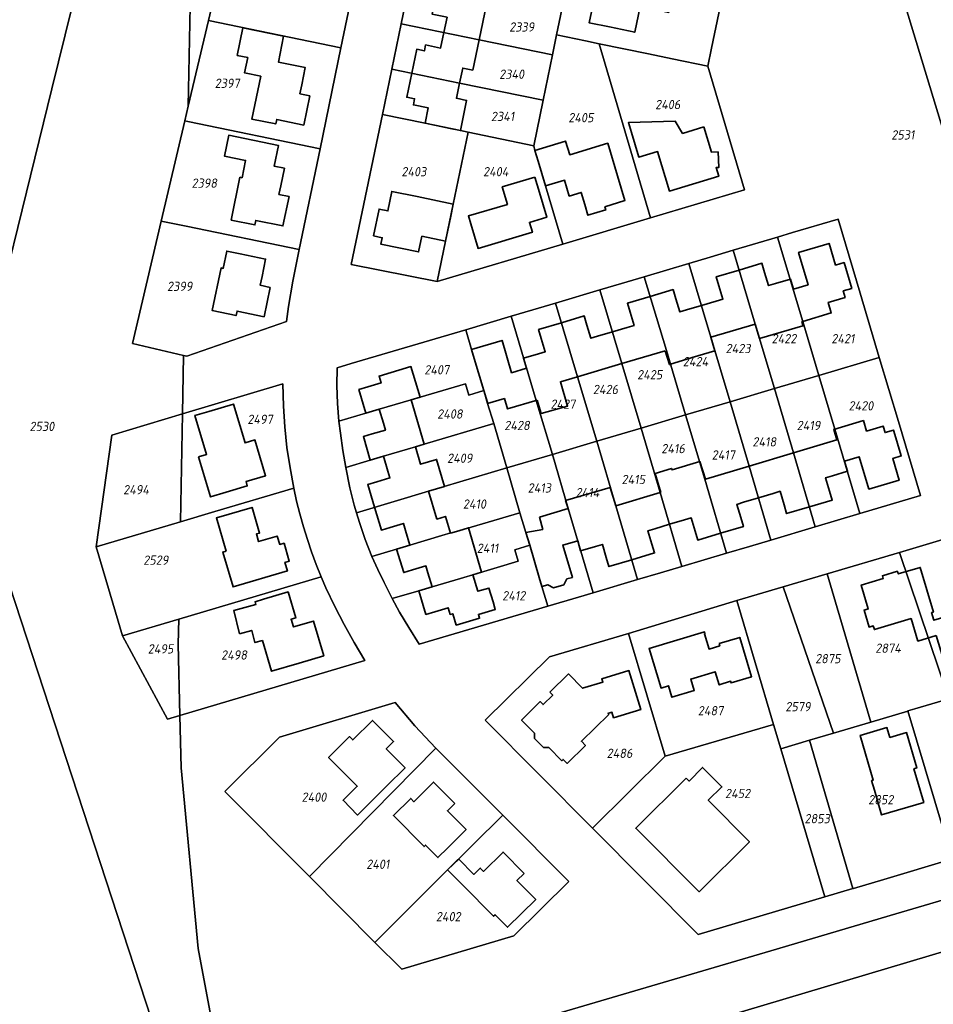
# Model space of a CAD drawing. Extents: x 177930 to 190767, y 381068 to 392034.
# Tile 97 of 256: x 181743 to 181920, y 385822 to 386013. Entities that reach past the tile are written whole.
import ezdxf
from ezdxf.enums import TextEntityAlignment as Align

# ---------------------------------------------------------------- set-up
doc = ezdxf.new("R2010")
doc.units = 0
for name, color, linetype, lineweight in [('B-XX-KG-GRENS_PERCEEL-GV', 150, 'Continuous', 25), ('B-XX-KG-GRENS_PERCEEL-S', 150, 'Continuous', 25), ('B-XX-OG-BEBOUWING-G', 7, 'Continuous', 35)]:
    doc.layers.add(name, color=color, linetype=linetype, lineweight=lineweight)
doc.styles.add('NLCS-ISO', font='NLCS-ISO.ttf', dxfattribs={"height": 1.8})

# ---------------------------------------------------------------- blocks, each defined once
blk = doc.blocks.new('SKG-PERCEELNUMMER-SO')
at = {"layer": 'DefPoints'}
blk.add_point((0, 0), dxfattribs=at)
at = {"style": 'NLCS-ISO', "oblique": 10, "flags": 1}
blk.add_attdef('GEMEENTECODE', text='', height=1.8, dxfattribs=at).set_placement((-0.5, 2.55), align=Align.MIDDLE_RIGHT)
blk.add_attdef('SECTIE', text='', height=1.8, dxfattribs=at).set_placement((0.5, 2.5), align=Align.MIDDLE_LEFT)
at = {"style": 'NLCS-ISO', "oblique": 10}
blk.add_attdef('PERCEELNUMMER', text='', height=1.8, dxfattribs=at).set_placement((0, 0), align=Align.MIDDLE_CENTER)

msp = doc.modelspace()

# ---------------------------------------------------------------- linework, layer by layer
at = {"layer": 'B-XX-KG-GRENS_PERCEEL-GV'}
for points in [[(181734.299, 385939.016), (181749.194, 385999.514), (181768.639, 386078.489), (181722.061, 386087.464)], [(181776.036, 386015.544), (181775.676, 385996.128), (181779.575, 386012.729), (181784.145, 386032.186)], [(181809.376, 386027.022), (181805.312, 386007.421), (181801.27, 385987.842), (181797.229, 385968.26), (181795.964, 385962.127), (181795.145, 385957.194), (181794.722, 385954.325), (181775.406, 385947.545), (181774.778, 385947.693), (181774.568, 385936.364), (181794.02, 385942.185), (181794.193, 385937.826), (181794.416, 385933.821), (181794.835, 385929.839), (181795.437, 385925.884), (181796.156, 385921.947), (181796.714, 385919.43), (181797.34, 385916.929), (181798.034, 385914.445), (181798.793, 385911.982), (181799.62, 385909.539), (181800.511, 385907.12), (181801.468, 385904.726), (181802.395, 385902.588), (181804.1, 385898.968), (181805.96, 385895.427), (181807.912, 385891.932), (181809.928, 385888.467), (181774.042, 385877.789), (181774.265, 385867.613), (181777.625, 385832.555), (181783.476, 385801.06)], [(181785.33, 385801.619), (181888.784, 385832.107), (181913.064, 385839.262), (181928.047, 385843.678), (181935.192, 385845.893), (181958.969, 385853.266), (182004.415, 385867.357), (182027.91, 385874.643), (182059.233, 385883.841), (182046.175, 386020.65)], [(181667.02, 385765.959), (181775.144, 385798.549), (181732.091, 385930.05)], [(181923.905, 385849.885), (181910.755, 385845.962), (181904.856, 385844.203), (181904.733, 385844.166), (181899.269, 385842.537), (181874.694, 385835.261), (181854.18, 385855.87), (181833.332, 385876.858), (181845.803, 385889.158), (181861.146, 385893.736), (181882.203, 385900.085), (181891.183, 385902.747), (181899.73, 385905.282), (181913.769, 385909.446), (181922.185, 385911.942)], [(181727.148, 385783.444), (181746.16, 385788.652), (181758.015, 385782.725), (181773.425, 385787.453), (181785.502, 385791.159), (181787.221, 385791.686), (181819.78, 385801.334), (181835.511, 385805.996), (181836.217, 385806.207), (181850.514, 385810.48), (181868.787, 385815.942), (181879.392, 385819.113), (181935.58, 385835.911), (181948.32, 385839.72), (182016.062, 385860.051), (182024.617, 385862.774), (182032.403, 385864.591), (182035.256, 385864.96), (182044.993, 385866.067), (182106.8, 385884.587)], [(182059.233, 385883.841), (182027.91, 385874.643), (182004.415, 385867.357), (181958.969, 385853.266), (181935.192, 385845.893), (181928.047, 385843.678), (181913.064, 385839.262), (181888.784, 385832.107), (181785.33, 385801.619), (181783.476, 385801.06), (181775.144, 385798.549), (181667.02, 385765.959)]]:
    msp.add_lwpolyline(points, dxfattribs=at)
for points in [[(181775.144, 385798.549), (181783.476, 385801.06), (181777.625, 385832.555), (181774.265, 385867.613), (181774.042, 385877.789), (181771.611, 385877.066), (181762.884, 385893.27), (181757.82, 385910.516), (181760.827, 385932.252), (181774.568, 385936.364), (181774.778, 385947.693), (181764.85, 385950.036), (181770.428, 385973.786), (181775, 385993.252), (181775.676, 385996.128), (181776.036, 386015.544), (181789.865, 386074.398), (181768.639, 386078.489), (181749.194, 385999.514), (181734.299, 385939.016), (181732.091, 385930.05)], [(181807.308, 385965.393), (181813.361, 385994.513), (181815.176, 386003.315), (181816.987, 386012.096), (181818.807, 386020.925), (181820.631, 386029.769), (181822.442, 386038.554), (181824.267, 386047.403), (181827.916, 386065.029), (181857.36, 386058.913), (181886.773, 386052.769), (181885.754, 386047.902), (181877.286, 386007.367), (181876.55, 386003.858), (181883.69, 385979.846), (181865.457, 385974.399), (181848.401, 385969.315), (181824.009, 385962.068)], [(181848.192, 386014.884), (181847.166, 386009.96), (181852.791, 386008.787), (181855.451, 386008.236), (181865.026, 386006.255), (181869.651, 386005.29), (181876.55, 386003.858), (181877.286, 386007.367), (181885.754, 386047.902), (181886.773, 386052.769), (181857.36, 386058.913), (181856.35, 386054.023), (181855.389, 386049.399), (181853.7, 386041.3), (181851.866, 386032.505), (181850.028, 386023.69)], [(181954.253, 386038.886), (181915.601, 386046.87), (181910.108, 386021.198), (181913.482, 386020.489), (181922.295, 385991.178), (181955.852, 386001.184), (181950.326, 386019.838)], [(181913.482, 386020.489), (181910.108, 386021.198), (181915.601, 386046.87), (181954.253, 386038.886), (181967.355, 386036.177), (181998.282, 386029.776), (182002.587, 386015.136), (181975.976, 386007.206), (181955.852, 386001.184), (181922.295, 385991.178)], [(181779.575, 386012.729), (181805.312, 386007.421), (181809.376, 386027.022), (181784.145, 386032.186)], [(181846.371, 386006.086), (181847.166, 386009.96), (181848.192, 386014.884), (181833.96, 386017.807), (181832.002, 386018.212), (181818.807, 386020.925), (181816.987, 386012.096), (181832.14, 386008.992)], [(181775, 385993.252), (181775.62, 385993.124), (181801.27, 385987.842), (181805.312, 386007.421), (181779.575, 386012.729), (181775.676, 385996.128)], [(181844.558, 385997.256), (181846.371, 386006.086), (181832.14, 386008.992), (181816.987, 386012.096), (181815.176, 386003.315), (181828.361, 386000.582)], [(181855.451, 386008.236), (181852.791, 386008.787), (181847.166, 386009.96), (181846.371, 386006.086), (181844.558, 385997.256), (181842.746, 385988.425), (181842.968, 385987.533), (181845.045, 385980.623), (181848.401, 385969.315), (181865.457, 385974.399)], [(181855.451, 386008.236), (181865.457, 385974.399), (181883.69, 385979.846), (181876.55, 386003.858), (181869.651, 386005.29), (181865.026, 386006.255)], [(181830.036, 385991.055), (181842.746, 385988.425), (181844.558, 385997.256), (181828.361, 386000.582), (181815.176, 386003.315), (181813.361, 385994.513), (181821.654, 385992.792), (181828.502, 385991.373)], [(181770.428, 385973.786), (181775.243, 385972.793), (181797.229, 385968.26), (181801.27, 385987.842), (181775.62, 385993.124), (181775, 385993.252)], [(181824.009, 385962.068), (181825.616, 385969.888), (181827.109, 385977.075), (181830.036, 385991.055), (181828.502, 385991.373), (181821.654, 385992.792), (181813.361, 385994.513), (181807.308, 385965.393)], [(181830.036, 385991.055), (181827.109, 385977.075), (181825.616, 385969.888), (181824.009, 385962.068), (181848.401, 385969.315), (181845.045, 385980.623), (181842.968, 385987.533), (181842.746, 385988.425)], [(181804.548, 385941.889), (181804.603, 385945.308), (181807.32, 385946.11), (181829.55, 385952.698), (181838.399, 385955.323), (181842.549, 385956.554), (181846.992, 385957.875), (181855.565, 385960.423), (181859.787, 385961.678), (181864.227, 385962.998), (181872.887, 385965.572), (181877.044, 385966.808), (181881.49, 385968.13), (181890.11, 385970.693), (181893.027, 385971.56), (181901.871, 385974.196), (181906.133, 385959.825), (181909.85, 385947.323), (181913.565, 385934.851), (181917.856, 385920.492), (181906.061, 385916.987), (181897.431, 385914.423), (181888.793, 385911.857), (181884.644, 385910.624), (181880.172, 385909.296), (181871.52, 385906.727), (181867.4, 385905.503), (181862.922, 385904.172), (181854.316, 385901.615), (181851.425, 385900.756), (181845.491, 385899.008), (181820.525, 385891.66), (181818.505, 385894.875), (181816.702, 385897.88), (181815.272, 385900.482), (181813.708, 385903.607), (181812.467, 385906.114), (181811.29, 385908.676), (181810.03, 385911.94), (181808.918, 385915.256), (181808.335, 385917.171), (181807.899, 385918.604), (181807.053, 385921.996), (181806.245, 385925.912), (181805.661, 385929.261), (181805.208, 385932.631), (181804.938, 385934.916), (181804.652, 385938.398)], [(181898.12, 385943.84), (181909.85, 385947.323), (181906.133, 385959.825), (181901.871, 385974.196), (181893.027, 385971.56), (181890.11, 385970.693), (181894.98, 385954.314)], [(181775.243, 385972.793), (181770.428, 385973.786), (181764.85, 385950.036), (181774.778, 385947.693), (181775.406, 385947.545), (181794.722, 385954.325), (181795.145, 385957.194), (181795.964, 385962.127), (181797.229, 385968.26)], [(181889.505, 385941.282), (181898.12, 385943.84), (181894.98, 385954.314), (181890.11, 385970.693), (181881.49, 385968.13), (181885.762, 385953.796)], [(181880.871, 385938.718), (181889.505, 385941.282), (181885.762, 385953.796), (181881.49, 385968.13), (181877.044, 385966.808), (181872.887, 385965.572), (181877.126, 385951.24)], [(181872.255, 385936.16), (181880.871, 385938.718), (181877.126, 385951.24), (181872.887, 385965.572), (181864.227, 385962.998), (181868.508, 385948.689)], [(181872.255, 385936.16), (181868.508, 385948.689), (181864.227, 385962.998), (181859.787, 385961.678), (181855.565, 385960.423), (181859.88, 385946.136), (181863.63, 385933.599)], [(181863.63, 385933.599), (181859.88, 385946.136), (181855.565, 385960.423), (181846.992, 385957.875), (181851.244, 385943.58), (181855.006, 385931.038)], [(181842.549, 385956.554), (181838.399, 385955.323), (181843.236, 385938.968), (181846.371, 385928.475), (181855.006, 385931.038), (181851.244, 385943.58), (181846.992, 385957.875)], [(181846.371, 385928.475), (181843.236, 385938.968), (181838.399, 385955.323), (181829.55, 385952.698), (181830.679, 385948.873), (181831.204, 385947.097), (181833.062, 385940.873), (181833.808, 385938.378), (181834.974, 385934.469), (181837.545, 385925.854)], [(181804.938, 385934.916), (181810.172, 385936.477), (181812.745, 385937.252), (181818.937, 385939.101), (181820.672, 385939.617), (181829.521, 385942.224), (181830.183, 385940.011), (181833.062, 385940.873), (181831.204, 385947.097), (181830.679, 385948.873), (181829.55, 385952.698), (181807.32, 385946.11), (181804.603, 385945.308), (181804.548, 385941.889), (181804.652, 385938.398)], [(181906.061, 385916.987), (181917.856, 385920.492), (181913.565, 385934.851), (181909.85, 385947.323), (181898.12, 385943.84), (181901.197, 385933.4)], [(181898.12, 385943.84), (181889.505, 385941.282), (181893.2, 385928.777), (181897.431, 385914.423), (181906.061, 385916.987), (181901.197, 385933.4)], [(181774.179, 385915.39), (181780.836, 385917.374), (181796.156, 385921.947), (181795.437, 385925.884), (181794.835, 385929.839), (181794.416, 385933.821), (181794.193, 385937.826), (181794.02, 385942.185), (181774.568, 385936.364)], [(181833.062, 385940.873), (181830.183, 385940.011), (181829.521, 385942.224), (181820.672, 385939.617), (181818.937, 385939.101), (181812.745, 385937.252), (181810.172, 385936.477), (181804.938, 385934.916), (181805.208, 385932.631), (181805.661, 385929.261), (181806.245, 385925.912), (181811.009, 385927.342), (181813.61, 385928.124), (181819.776, 385929.962), (181821.501, 385930.475), (181834.974, 385934.469), (181833.808, 385938.378)], [(181889.505, 385941.282), (181880.871, 385938.718), (181884.574, 385926.21), (181888.793, 385911.857), (181897.431, 385914.423), (181893.2, 385928.777)], [(181880.871, 385938.718), (181872.255, 385936.16), (181875.958, 385923.646), (181880.172, 385909.296), (181884.644, 385910.624), (181888.793, 385911.857), (181884.574, 385926.21)], [(181774.568, 385936.364), (181760.827, 385932.252), (181757.82, 385910.516), (181774.179, 385915.39)], [(181872.255, 385936.16), (181863.63, 385933.599), (181867.332, 385921.079), (181871.52, 385906.727), (181880.172, 385909.296), (181875.958, 385923.646)], [(181834.974, 385934.469), (181821.501, 385930.475), (181819.776, 385929.962), (181813.61, 385928.124), (181811.009, 385927.342), (181806.245, 385925.912), (181807.053, 385921.996), (181807.899, 385918.604), (181808.335, 385917.171), (181822.34, 385921.338), (181837.545, 385925.854)], [(181863.63, 385933.599), (181855.006, 385931.038), (181858.706, 385918.512), (181862.922, 385904.172), (181867.4, 385905.503), (181871.52, 385906.727), (181867.332, 385921.079)], [(181855.006, 385931.038), (181846.371, 385928.475), (181849.459, 385918.002), (181854.316, 385901.615), (181862.922, 385904.172), (181858.706, 385918.512)], [(181837.545, 385925.854), (181840.074, 385917.159), (181841.244, 385913.325), (181841.982, 385910.836), (181843.822, 385904.606), (181844.35, 385902.858), (181845.491, 385899.008), (181851.425, 385900.756), (181854.316, 385901.615), (181849.459, 385918.002), (181846.371, 385928.475)], [(181808.335, 385917.171), (181808.918, 385915.256), (181810.03, 385911.94), (181811.29, 385908.676), (181816.138, 385910.098), (181818.684, 385910.867), (181824.905, 385912.711), (181826.63, 385913.224), (181826.644, 385913.177), (181840.074, 385917.159), (181837.545, 385925.854), (181822.34, 385921.338)], [(181773.83, 385896.52), (181801.468, 385904.726), (181800.511, 385907.12), (181799.62, 385909.539), (181798.793, 385911.982), (181798.034, 385914.445), (181797.34, 385916.929), (181796.714, 385919.43), (181796.156, 385921.947), (181780.836, 385917.374), (181774.179, 385915.39), (181757.82, 385910.516), (181762.884, 385893.27)], [(181828.519, 385904.4), (181829.194, 385904.598), (181830.939, 385905.116), (181839.754, 385907.774), (181839.1, 385909.981), (181841.982, 385910.836), (181841.244, 385913.325), (181840.074, 385917.159), (181826.644, 385913.177), (181826.63, 385913.224), (181824.905, 385912.711), (181818.684, 385910.867), (181816.138, 385910.098), (181811.29, 385908.676), (181812.467, 385906.114), (181813.708, 385903.607), (181815.272, 385900.482), (181820.453, 385902.006), (181823.017, 385902.783)], [(181828.519, 385904.4), (181823.017, 385902.783), (181820.453, 385902.006), (181815.272, 385900.482), (181816.702, 385897.88), (181818.505, 385894.875), (181820.525, 385891.66), (181845.491, 385899.008), (181844.35, 385902.858), (181843.822, 385904.606), (181841.982, 385910.836), (181839.1, 385909.981), (181839.754, 385907.774), (181830.939, 385905.116), (181829.194, 385904.598)], [(181913.769, 385909.446), (181923.349, 385881.025), (181930.7, 385883.218), (181929.303, 385887.93), (181922.199, 385911.895), (181922.185, 385911.942)], [(181923.349, 385881.025), (181913.769, 385909.446), (181899.73, 385905.282), (181908.237, 385876.516), (181915.377, 385878.646), (181915.415, 385878.657), (181916.767, 385879.061)], [(181891.183, 385902.747), (181900.97, 385874.349), (181908.237, 385876.516), (181899.73, 385905.282)], [(181774.042, 385877.789), (181809.928, 385888.467), (181807.912, 385891.932), (181805.96, 385895.427), (181804.1, 385898.968), (181802.395, 385902.588), (181801.468, 385904.726), (181773.83, 385896.52), (181773.74, 385891.64)], [(181890.74, 385871.297), (181896.312, 385872.959), (181896.327, 385872.964), (181900.97, 385874.349), (181891.183, 385902.747), (181882.203, 385900.085), (181889.333, 385876.041)], [(181861.146, 385893.736), (181868.26, 385869.858), (181889.333, 385876.041), (181882.203, 385900.085)], [(181773.83, 385896.52), (181762.884, 385893.27), (181771.611, 385877.066), (181774.042, 385877.789), (181773.74, 385891.64)], [(181861.146, 385893.736), (181845.803, 385889.158), (181833.332, 385876.858), (181854.18, 385855.87), (181868.26, 385869.858)], [(181923.981, 385849.908), (181925.294, 385850.299), (181932.938, 385852.579), (181939.227, 385854.455), (181930.7, 385883.218), (181923.349, 385881.025), (181916.767, 385879.061), (181915.415, 385878.657)], [(181815.86, 385880.304), (181793.411, 385873.597), (181782.79, 385863.037), (181799.21, 385846.509), (181823.716, 385871.434), (181819.672, 385875.774)], [(181782.79, 385863.037), (181793.411, 385873.597), (181815.86, 385880.304), (181819.672, 385875.774), (181823.716, 385871.434), (181836.726, 385858.397), (181849.559, 385845.551), (181838.897, 385834.995), (181817.121, 385828.497), (181811.899, 385833.725), (181799.21, 385846.509)], [(181904.856, 385844.203), (181910.755, 385845.962), (181923.905, 385849.885), (181923.981, 385849.908), (181915.415, 385878.657), (181915.377, 385878.646), (181908.237, 385876.516), (181900.97, 385874.349), (181896.327, 385872.964), (181896.312, 385872.959), (181904.733, 385844.166)], [(181899.269, 385842.537), (181890.74, 385871.297), (181889.333, 385876.041), (181868.26, 385869.858), (181854.18, 385855.87), (181874.694, 385835.261)], [(181890.74, 385871.297), (181899.269, 385842.537), (181904.733, 385844.166), (181896.312, 385872.959)], [(181836.726, 385858.397), (181823.716, 385871.434), (181799.21, 385846.509), (181811.899, 385833.725), (181816.793, 385838.589), (181825.192, 385846.935)], [(181811.899, 385833.725), (181817.121, 385828.497), (181838.897, 385834.995), (181849.559, 385845.551), (181836.726, 385858.397), (181825.192, 385846.935), (181816.793, 385838.589)], [(181917.222, 385760.138), (181921.387, 385764.084), (181949.675, 385789.707), (181935.58, 385835.911), (181879.392, 385819.113)]]:
    msp.add_lwpolyline(points, close=True, dxfattribs=at)
at = {"layer": 'B-XX-OG-BEBOUWING-G'}
for points in [[(181867.757, 386030.508), (181866.578, 386024.885), (181865.539, 386024.218), (181859.44, 386025.493), (181858.982, 386023.3), (181857.946, 386022.598), (181855.773, 386023.052), (181853.52, 386012.275), (181857.466, 386011.499), (181862.36, 386010.475), (181863.406, 386015.477), (181868.974, 386014.312), (181869.72, 386017.876), (181870.741, 386018.537), (181874.292, 386017.769), (181875.69, 386024.461), (181877.743, 386024.034), (181878.621, 386028.244)], [(181822.7, 386020.125), (181821.739, 386015.488), (181823.245, 386015.166), (181823.009, 386013.99), (181825.916, 386013.381), (181825.292, 386010.395)], [(181832.14, 386008.992), (181833.96, 386017.807), (181832.002, 386018.212)], [(181825.292, 386010.395), (181824.668, 386007.41), (181821.76, 386008.018), (181821.531, 386006.84), (181820.025, 386007.162), (181819.062, 386002.509)], [(181828.361, 386000.582), (181828.968, 386003.521), (181830.927, 386003.116), (181832.14, 386008.992)], [(181819.062, 386002.509), (181818.1, 385997.857), (181819.609, 385997.551), (181819.378, 385996.374), (181822.28, 385995.787), (181821.654, 385992.792), (181826.548, 385991.769), (181828.502, 385991.373), (181829.713, 385997.24), (181827.755, 385997.644), (181828.361, 386000.582)], [(181894.98, 385954.314), (181900.532, 385955.957), (181899.931, 385957.99), (181903.219, 385958.963), (181902.845, 385960.226), (181904.493, 385960.716), (181903, 385965.739), (181901.351, 385965.249), (181900.095, 385969.476), (181894.173, 385967.717), (181896.041, 385961.439), (181893.183, 385960.559)], [(181882.634, 385964.292), (181878.205, 385962.978), (181878.717, 385961.253), (181879.486, 385958.664), (181878.164, 385958.269), (181875.3, 385957.414)], [(181893.183, 385960.559), (181892.597, 385962.534), (181889.674, 385961.667), (181888.35, 385961.274), (181887.588, 385963.843), (181887.064, 385965.607), (181882.634, 385964.292)], [(181875.3, 385957.414), (181872.445, 385956.561), (181871.107, 385956.162), (181870.346, 385958.721), (181869.819, 385960.495), (181865.372, 385959.173)], [(181865.372, 385959.173), (181860.944, 385957.856), (181861.459, 385956.121), (181862.225, 385953.542), (181860.903, 385953.148), (181858.022, 385952.289)], [(181858.022, 385952.289), (181855.147, 385951.432), (181853.84, 385951.042), (181853.091, 385953.594), (181852.57, 385955.369), (181848.131, 385954.047)], [(181848.131, 385954.047), (181843.703, 385952.729), (181844.218, 385951.003), (181844.989, 385948.417), (181843.666, 385948.023), (181840.762, 385947.158), (181841.345, 385945.203)], [(181877.126, 385951.24), (181885.762, 385953.796)], [(181885.762, 385953.796), (181886.593, 385950.989), (181895.029, 385953.486), (181894.8, 385954.261)], [(181894.8, 385954.261), (181894.98, 385954.314)], [(181868.294, 385948.627), (181869.084, 385945.936), (181873.517, 385947.295), (181877.909, 385948.595), (181877.126, 385951.24)], [(181841.345, 385945.203), (181838.458, 385944.348), (181836.593, 385950.617), (181830.679, 385948.873), (181831.204, 385947.097)], [(181831.204, 385947.097), (181833.062, 385940.873), (181833.754, 385938.558)], [(181859.88, 385946.136), (181868.294, 385948.627)], [(181818.937, 385939.101), (181820.672, 385939.617), (181818.914, 385945.53), (181812.733, 385943.682), (181813.11, 385942.374), (181810.55, 385941.597), (181808.822, 385941.072), (181810.172, 385936.477), (181812.745, 385937.252)], [(181851.244, 385943.58), (181859.88, 385946.136)], [(181843.418, 385939.022), (181844.176, 385936.432), (181849.335, 385937.861), (181847.934, 385942.6), (181851.244, 385943.58)], [(181819.776, 385929.962), (181821.501, 385930.475), (181818.937, 385939.101)], [(181833.754, 385938.558), (181833.771, 385938.5), (181833.808, 385938.378), (181837.067, 385939.343), (181837.666, 385937.32), (181843.418, 385939.022)], [(181812.745, 385937.252), (181813.567, 385934.545), (181813.968, 385933.224), (181811.388, 385932.457), (181809.673, 385931.947), (181811.009, 385927.342), (181813.61, 385928.124)], [(181903.098, 385927.175), (181905.967, 385928.018), (181907.823, 385921.736), (181913.711, 385923.472), (181912.468, 385927.692), (181914.118, 385928.179), (181912.699, 385932.994), (181912.637, 385933.205), (181910.989, 385932.715), (181910.61, 385933.989), (181907.371, 385933.025), (181906.766, 385935.057), (181901.017, 385933.346), (181901.63, 385931.286)], [(181822.34, 385921.338), (181825.436, 385922.258), (181823.875, 385927.511), (181820.778, 385926.591), (181819.776, 385929.962)], [(181901.63, 385931.286), (181893.2, 385928.777)], [(181813.61, 385928.124), (181814.451, 385925.223), (181814.824, 385923.936), (181812.273, 385923.174), (181810.512, 385922.648), (181811.846, 385918.216)], [(181893.2, 385928.777), (181884.574, 385926.21)], [(181876.116, 385923.693), (181875.002, 385927.119), (181869.631, 385925.469), (181869.495, 385925.761), (181866.335, 385924.77), (181867.427, 385921.107), (181867.332, 385921.079)], [(181884.574, 385926.21), (181876.116, 385923.693)], [(181896.286, 385918.306), (181900.707, 385919.615), (181900.196, 385921.339), (181899.426, 385923.939), (181900.746, 385924.33), (181903.683, 385925.2), (181903.098, 385927.175)], [(181826.569, 385913.204), (181825.609, 385916.437), (181823.944, 385915.942), (181822.34, 385921.338)], [(181858.706, 385918.512), (181857.594, 385922.048), (181848.94, 385919.509), (181849.459, 385918.002)], [(181867.332, 385921.079), (181858.706, 385918.512)], [(181886.383, 385920.055), (181889.246, 385920.918), (181890.585, 385921.321), (181891.359, 385918.708), (181891.866, 385916.997), (181896.286, 385918.306)], [(181879.034, 385913.17), (181883.464, 385914.485), (181882.944, 385916.229), (181882.182, 385918.788), (181883.514, 385919.19), (181886.383, 385920.055)], [(181811.846, 385918.216), (181813.181, 385913.783), (181814.907, 385914.308), (181817.457, 385915.083), (181817.851, 385913.731), (181818.684, 385910.867)], [(181849.459, 385918.002), (181843.895, 385916.33)], [(181843.895, 385916.33), (181844.519, 385913.906), (181841.244, 385913.325)], [(181861.786, 385908.035), (181866.215, 385909.353), (181865.7, 385911.082), (181864.931, 385913.666), (181866.255, 385914.057), (181869.133, 385914.907)], [(181869.133, 385914.907), (181872.01, 385915.757), (181873.327, 385916.146), (181874.088, 385913.564), (181874.593, 385911.852), (181879.034, 385913.17)], [(181830.939, 385905.116), (181832.635, 385905.62), (181830.077, 385914.227), (181828.179, 385913.663), (181826.569, 385913.204)], [(181841.244, 385913.325), (181841.982, 385910.836)], [(181818.684, 385910.867), (181816.138, 385910.098), (181817.518, 385905.52), (181819.241, 385906.04), (181821.807, 385906.815), (181822.201, 385905.503)], [(181841.982, 385910.836), (181843.822, 385904.606)], [(181843.822, 385904.606), (181844.35, 385902.858), (181845.481, 385903.186), (181846.586, 385902.571), (181848.574, 385903.152), (181849.182, 385904.294), (181850.256, 385904.604), (181848.397, 385910.875), (181851.293, 385911.731)], [(181851.293, 385911.731), (181851.858, 385909.75), (181854.768, 385910.611), (181856.097, 385911.004), (181856.85, 385908.447), (181857.359, 385906.717), (181861.786, 385908.035)], [(181822.201, 385905.503), (181823.017, 385902.783)], [(181834.853, 385899.844), (181834.045, 385902.535), (181831.896, 385901.896), (181830.939, 385905.116)], [(181823.017, 385902.783), (181820.453, 385902.006), (181821.803, 385897.409), (181823.566, 385897.934), (181826.114, 385898.693), (181826.502, 385897.379)], [(181826.502, 385897.379), (181827.038, 385897.537), (181827.694, 385895.333), (181832.225, 385896.682), (181832.007, 385897.414), (181835.286, 385898.391), (181834.853, 385899.844)], [(181812.31, 385862.204), (181814.205, 385864.096), (181817.759, 385867.613), (181815.35, 385870.047), (181814.101, 385871.31), (181815.527, 385872.704), (181811.422, 385876.809), (181807.612, 385873.05), (181806.989, 385873.691), (181802.934, 385869.624), (181806.474, 385866.093)], [(181806.474, 385866.093), (181808.481, 385864.041), (181805.725, 385861.305), (181808.555, 385858.455), (181812.31, 385862.204)]]:
    msp.add_lwpolyline(points, dxfattribs=at)
for points in [[(181799.297, 385998.132), (181797.347, 385998.542), (181797.696, 386000.254), (181798.384, 386003.627), (181793.162, 386004.693), (181794.181, 386009.69), (181786.273, 386011.304), (181785.183, 386005.965), (181787.219, 386005.55), (181786.614, 386002.586), (181789.731, 386001.94), (181788.008, 385993.625), (181792.661, 385992.661), (181792.843, 385993.532), (181798.109, 385992.434)], [(181875.81, 385992.074), (181871.661, 385990.831), (181870.222, 385993.196), (181861.145, 385992.945), (181861.724, 385991.01), (181863.157, 385986.22), (181866.807, 385987.312), (181869.107, 385979.629), (181878.68, 385982.495), (181878.177, 385984.175), (181878.674, 385984.196), (181878.56, 385987.222), (181877.271, 385987.198)], [(181793.633, 385980.654), (181794.329, 385984.049), (181792.362, 385984.452), (181793.183, 385988.503), (181783.539, 385990.455), (181782.718, 385986.401), (181786.787, 385985.577), (181786.108, 385982.223), (181785.686, 385982.309), (181784.003, 385974.002), (181788.622, 385973.066), (181788.791, 385973.93), (181794.063, 385972.852), (181795.245, 385978.558), (181793.287, 385978.965)], [(181852.659, 385977.026), (181853.284, 385974.927), (181856.745, 385975.958), (181856.564, 385976.592), (181860.471, 385977.768), (181859.03, 385982.556), (181857.121, 385988.911), (181849.734, 385986.69), (181848.941, 385989.328), (181842.968, 385987.533), (181843.618, 385985.415), (181845.045, 385980.623), (181848.735, 385981.721), (181849.646, 385978.664), (181851.965, 385979.355)], [(181842.985, 385982.322), (181836.649, 385980.444), (181837.659, 385977.036), (181830.075, 385974.788), (181830.522, 385973.281), (181831.947, 385968.488), (181842.498, 385971.626), (181841.93, 385973.543), (181845.295, 385974.544), (181843.87, 385979.336)], [(181821.014, 385970.843), (181825.616, 385969.888), (181826.632, 385974.783), (181827.109, 385977.075), (181820.097, 385978.545), (181815.199, 385979.55), (181814.427, 385975.789), (181812.733, 385976.136), (181811.665, 385970.936), (181813.346, 385970.577), (181813.092, 385969.315), (181820.405, 385967.813)], [(181791.593, 385960.93), (181789.643, 385961.324), (181789.992, 385963.037), (181790.68, 385966.41), (181785.781, 385967.409), (181783.147, 385967.969), (181782.454, 385964.619), (181782.042, 385964.704), (181780.327, 385956.417), (181784.96, 385955.458), (181785.149, 385956.327), (181790.407, 385955.231)], [(181777.66, 385928.029), (181779.981, 385920.231), (181783.034, 385921.152), (181787.136, 385922.359), (181786.884, 385923.211), (181790.699, 385924.343), (181788.612, 385931.302), (181786.697, 385930.728), (181784.443, 385938.276), (181779.652, 385936.845), (181776.971, 385936.052), (181779.221, 385928.493)], [(181783.011, 385909.713), (181782.378, 385909.527), (181784.366, 385902.758), (181794.933, 385905.864), (181794.454, 385907.495), (181795.291, 385907.741), (181794.263, 385911.24), (181793.425, 385910.994), (181792.946, 385912.626), (181789.339, 385911.563), (181788.904, 385913.038), (181789.528, 385913.222), (181788.071, 385918.182), (181781.124, 385916.142)], [(181920.902, 385893.316), (181922.942, 385886.516), (181928.178, 385888.061), (181925.323, 385897.741), (181920.434, 385896.289), (181919.994, 385897.767), (181920.363, 385897.877), (181917.793, 385906.535), (181913.529, 385905.265), (181913.37, 385905.798), (181910.454, 385904.93), (181910.612, 385904.397), (181906.334, 385903.124), (181907.711, 385898.484), (181906.887, 385898.238), (181907.864, 385894.949), (181908.688, 385895.194), (181908.904, 385894.465), (181916.038, 385896.589), (181917.341, 385892.248)], [(181785.633, 385893.667), (181788.002, 385894.29), (181788.606, 385891.931), (181790.076, 385892.336), (181791.843, 385886.376), (181797.175, 385887.957), (181801.967, 385889.383), (181799.961, 385896.124), (181796.089, 385894.972), (181795.647, 385896.457), (181796.557, 385896.728), (181795.069, 385901.774), (181790.274, 385900.36), (181788.644, 385899.877), (181788.796, 385899.363), (181784.497, 385898.142)], [(181878.758, 385891.75), (181878.887, 385891.318), (181876.788, 385890.691), (181875.901, 385893.661), (181876.006, 385893.693), (181875.914, 385893.999), (181865.168, 385890.787), (181867.475, 385883.119), (181868.917, 385883.553), (181869.587, 385881.328), (181873.922, 385882.632), (181873.253, 385884.857), (181878.007, 385886.288), (181878.774, 385883.731), (181880.965, 385884.422), (181881.061, 385884.103), (181885.043, 385885.302), (181884.176, 385888.15), (181882.744, 385892.941)], [(181845.881, 385882.289), (181846.444, 385881.721), (181844.576, 385879.904), (181844.031, 385880.471), (181840.408, 385876.887), (181842.928, 385874.322), (181842.925, 385873.318), (181844.657, 385871.562), (181845.679, 385871.543), (181848.187, 385869.001), (181848.443, 385869.253), (181849.223, 385868.463), (181852.782, 385871.974), (181852.003, 385872.765), (181857.307, 385877.997), (181857.143, 385878.159), (181857.928, 385878.396), (181858.247, 385877.344), (181863.529, 385878.945), (181861.238, 385886.505), (181855.97, 385884.908), (181856.175, 385884.229), (181852.207, 385883.088), (181849.492, 385885.848)], [(181917.08, 385865.681), (181916.586, 385867.454), (181917.134, 385867.614), (181915.143, 385874.456), (181911.904, 385873.513), (181911.342, 385875.445), (181906.168, 385873.913), (181908.695, 385865.23), (181908.368, 385865.135), (181908.892, 385863.262), (181910.308, 385858.469), (181918.496, 385860.891)], [(181872.348, 385865.623), (181862.565, 385855.895), (181874.845, 385843.546), (181884.628, 385853.274), (181876.64, 385861.307), (181879.302, 385863.895), (181875.52, 385867.69), (181872.941, 385865.027)], [(181827.423, 385860.691), (181823.313, 385864.833), (181819.497, 385861.041), (181818.87, 385861.673), (181815.499, 385858.328), (181821.463, 385852.317), (181821.761, 385852.612), (181824.162, 385850.192), (181826.07, 385852.1), (181829.627, 385855.614), (181827.231, 385858.032), (181825.986, 385859.288)], [(181840.899, 385847.12), (181836.806, 385851.254), (181832.971, 385847.501), (181832.358, 385848.135), (181831.136, 385846.921), (181828.179, 385849.899), (181826.041, 385847.779), (181828.998, 385844.798), (181834.964, 385838.782), (181835.262, 385839.077), (181837.667, 385836.645), (181843.142, 385842.058), (181840.739, 385844.464), (181839.488, 385845.716)]]:
    msp.add_lwpolyline(points, close=True, dxfattribs=at)

# ---------------------------------------------------------------- block references
at = {"layer": 'B-XX-KG-GRENS_PERCEEL-S'}
for p, values in [((181840.422, 386011.497), {'PERCEELNUMMER': '2339'}), ((181838.471, 386002.324), {'PERCEELNUMMER': '2340'}), ((181783.232, 386000.565), {'PERCEELNUMMER': '2397'}), ((181868.768, 385996.432), {'PERCEELNUMMER': '2406'}), ((181836.714, 385994.127), {'PERCEELNUMMER': '2341'}), ((181851.915, 385993.888), {'PERCEELNUMMER': '2405'}), ((181914.436, 385990.537), {'PERCEELNUMMER': '2531'}), ((181819.481, 385983.395), {'PERCEELNUMMER': '2403'}), ((181835.38, 385983.395), {'PERCEELNUMMER': '2404'}), ((181778.78, 385981.169), {'PERCEELNUMMER': '2398'}), ((181774.011, 385961.136), {'PERCEELNUMMER': '2399'}), ((181891.344, 385950.961), {'PERCEELNUMMER': '2422'}), ((181902.791, 385950.961), {'PERCEELNUMMER': '2421'}), ((181882.441, 385949.053), {'PERCEELNUMMER': '2423'}), ((181874.173, 385946.509), {'PERCEELNUMMER': '2424'}), ((181823.933, 385944.919), {'PERCEELNUMMER': '2407'}), ((181865.27, 385943.965), {'PERCEELNUMMER': '2425'}), ((181856.685, 385941.104), {'PERCEELNUMMER': '2426'}), ((181848.417, 385938.242), {'PERCEELNUMMER': '2427'}), ((181906.289, 385937.924), {'PERCEELNUMMER': '2420'}), ((181789.617, 385935.301), {'PERCEELNUMMER': '2497'}), ((181826.477, 385936.334), {'PERCEELNUMMER': '2408'}), ((181747.251, 385933.926), {'PERCEELNUMMER': '2530'}), ((181839.514, 385934.108), {'PERCEELNUMMER': '2428'}), ((181896.114, 385934.108), {'PERCEELNUMMER': '2419'}), ((181887.528, 385930.928), {'PERCEELNUMMER': '2418'}), ((181869.813, 385929.614), {'PERCEELNUMMER': '2416'}), ((181828.385, 385927.749), {'PERCEELNUMMER': '2409'}), ((181879.579, 385928.385), {'PERCEELNUMMER': '2417'}), ((181862.09, 385923.615), {'PERCEELNUMMER': '2415'}), ((181765.543, 385921.63), {'PERCEELNUMMER': '2494'}), ((181843.856, 385921.98), {'PERCEELNUMMER': '2413'}), ((181853.187, 385921.071), {'PERCEELNUMMER': '2414'}), ((181831.247, 385918.845), {'PERCEELNUMMER': '2410'}), ((181833.79, 385910.26), {'PERCEELNUMMER': '2411'}), ((181769.373, 385907.957), {'PERCEELNUMMER': '2529'}), ((181838.878, 385901.039), {'PERCEELNUMMER': '2412'}), ((181770.299, 385890.72), {'PERCEELNUMMER': '2495'}), ((181911.56, 385890.853), {'PERCEELNUMMER': '2874'}), ((181784.565, 385889.531), {'PERCEELNUMMER': '2498'}), ((181899.863, 385888.827), {'PERCEELNUMMER': '2875'}), ((181894.06, 385879.498), {'PERCEELNUMMER': '2579'}), ((181877.091, 385878.708), {'PERCEELNUMMER': '2487'}), ((181859.421, 385870.439), {'PERCEELNUMMER': '2486'}), ((181882.342, 385862.633), {'PERCEELNUMMER': '2452'}), ((181800.085, 385861.928), {'PERCEELNUMMER': '2400'}), ((181910.146, 385861.428), {'PERCEELNUMMER': '2852'}), ((181897.798, 385857.75), {'PERCEELNUMMER': '2853'}), ((181812.486, 385848.891), {'PERCEELNUMMER': '2401'}), ((181826.159, 385838.715), {'PERCEELNUMMER': '2402'})]:
    msp.add_blockref('SKG-PERCEELNUMMER-SO', p, dxfattribs=at).add_auto_attribs(values)

doc.saveas('drawing.dxf')
